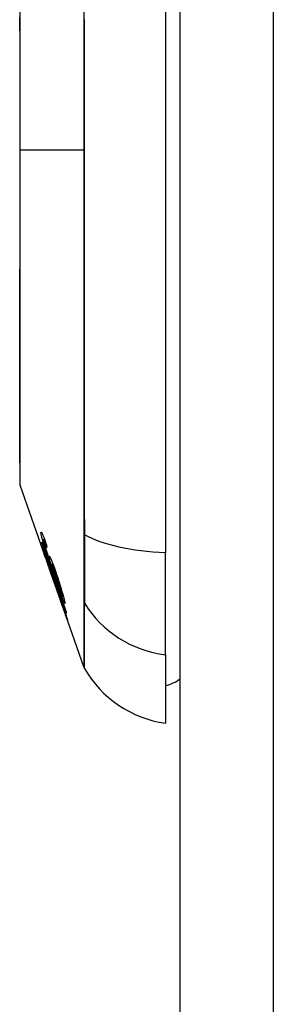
# Model space of a CAD drawing. Header units: inches. Extents: x 11 to 342, y 26 to 169.
# Tile 147 of 204: x 200.738 to 201.007, y 97.593 to 98.642. Entities that reach past the tile are written whole.
import ezdxf

# ---------------------------------------------------------------- set-up
doc = ezdxf.new("R2010")
doc.units = ezdxf.units.IN
doc.header["$MEASUREMENT"] = 0
doc.layers.add('Visible Edges(ANSI)', color=7, linetype='Continuous', lineweight=25)
doc.layers.add('Visible Tangent Edges(ANSI)', color=7, linetype='Continuous', lineweight=25)

msp = doc.modelspace()

# ---------------------------------------------------------------- linework, layer by layer
at = {"layer": 'Visible Edges(ANSI)'}
for p, q in [((200.9085, 83.6429), (200.9085, 113.3629)), ((200.8927, 98.9316), (200.8927, 98.0742)), ((200.7654, 98.0679), (200.7381, 98.1461)), ((200.7612, 98.0844), (200.7615, 98.0844)), ((200.7628, 98.0882), (200.7641, 98.0882)), ((200.7638, 98.0865), (200.7647, 98.0865)), ((200.8927, 97.9654), (200.8927, 98.0742)), ((200.7644, 98.0711), (200.7647, 98.0711)), ((200.7654, 98.0679), (200.769, 98.0577)), ((200.767, 98.0675), (200.7674, 98.0675)), ((200.7712, 98.0536), (200.7681, 98.0624)), ((200.7681, 98.0624), (200.7686, 98.0624)), ((200.7718, 98.0619), (200.773, 98.0619)), ((200.7689, 98.0581), (200.7689, 98.0581)), ((200.7813, 98.0226), (200.769, 98.0577)), ((200.773, 98.055), (200.7733, 98.055)), ((200.7757, 98.0386), (200.7729, 98.0467)), ((200.7729, 98.0467), (200.7731, 98.0467)), ((200.7753, 98.04), (200.7756, 98.04)), ((200.7813, 98.0226), (200.7842, 98.0144)), ((200.7814, 98.0222), (200.7814, 98.0222)), ((200.783, 98.028), (200.7839, 98.028)), ((200.8058, 97.9526), (200.7842, 98.0144)), ((200.7859, 98.0097), (200.7861, 98.0097)), ((200.8927, 97.9654), (200.8927, 97.8927))]:
    msp.add_line(p, q, dxfattribs=at)
at = {"layer": 'Visible Edges(ANSI)', "flags": 128}
for points in [[(200.7377, 98.6551), (200.7377, 98.6391), (200.7377, 98.6229), (200.7377, 98.6064), (200.7378, 98.5896), (200.7378, 98.5726), (200.7378, 98.5554), (200.7378, 98.5381), (200.7378, 98.5207), (200.7378, 98.5033), (200.7378, 98.486), (200.7378, 98.4686), (200.7378, 98.4512), (200.7378, 98.4339), (200.7378, 98.4168), (200.7377, 98.4), (200.7377, 98.3834), (200.7377, 98.3672), (200.7377, 98.3512), (200.7377, 98.3356), (200.7377, 98.3204), (200.7376, 98.3056), (200.7376, 98.2913), (200.7376, 98.2775), (200.7376, 98.2642), (200.7376, 98.2516), (200.7376, 98.2397), (200.7376, 98.2283), (200.7376, 98.2176), (200.7376, 98.2076), (200.7377, 98.1983), (200.7377, 98.1897), (200.7377, 98.1818), (200.7377, 98.1747), (200.7377, 98.1684), (200.7377, 98.163), (200.7378, 98.1583), (200.7378, 98.1545), (200.7378, 98.1516), (200.7378, 98.1494), (200.7378, 98.1481), (200.7378, 98.1477)], [(200.7603, 98.0951), (200.7602, 98.0955), (200.7602, 98.0957), (200.7603, 98.096), (200.7603, 98.0961), (200.7604, 98.0962), (200.7605, 98.0961), (200.7606, 98.096), (200.7608, 98.0958), (200.761, 98.0956), (200.7612, 98.0952), (200.7614, 98.0948), (200.7617, 98.0942), (200.7619, 98.0936), (200.7622, 98.0929), (200.7626, 98.0922), (200.7629, 98.0914), (200.7632, 98.0905), (200.7636, 98.0895), (200.764, 98.0885), (200.7644, 98.0875), (200.7647, 98.0864), (200.7651, 98.0853), (200.7655, 98.0842), (200.7659, 98.083)], [(200.7637, 98.0817), (200.7634, 98.0825), (200.7632, 98.0833), (200.763, 98.084), (200.7627, 98.0848), (200.7625, 98.0855), (200.7623, 98.0863), (200.7621, 98.087), (200.7619, 98.0877), (200.7617, 98.0883), (200.7616, 98.089), (200.7614, 98.0896), (200.7612, 98.0902), (200.7611, 98.0907), (200.761, 98.0913), (200.7608, 98.0918), (200.7607, 98.0923), (200.7606, 98.0927), (200.7606, 98.0931), (200.7605, 98.0935), (200.7604, 98.0939), (200.7604, 98.0942), (200.7603, 98.0946), (200.7603, 98.0948), (200.7603, 98.0951)], [(200.7612, 98.0844), (200.7612, 98.0845), (200.7612, 98.0845), (200.7612, 98.0846), (200.7612, 98.0846), (200.7612, 98.0846), (200.7612, 98.0847), (200.7612, 98.0847), (200.7612, 98.0848), (200.7612, 98.0848), (200.7612, 98.0848), (200.7612, 98.0849), (200.7612, 98.0849), (200.7612, 98.085), (200.7612, 98.085), (200.7612, 98.085), (200.7612, 98.0851), (200.7612, 98.0851), (200.7612, 98.0852), (200.7612, 98.0852), (200.7612, 98.0852), (200.7612, 98.0853), (200.7612, 98.0853), (200.7612, 98.0854), (200.7612, 98.0854)], [(200.7612, 98.0854), (200.7622, 98.0823), (200.7633, 98.0792), (200.7644, 98.0762), (200.7654, 98.0731), (200.7665, 98.07), (200.7676, 98.0669), (200.7687, 98.0637), (200.7697, 98.0606), (200.7708, 98.0575), (200.7719, 98.0544), (200.773, 98.0513), (200.774, 98.0482), (200.7751, 98.0451), (200.7762, 98.042), (200.7773, 98.0389), (200.7783, 98.0357), (200.7794, 98.0326), (200.7805, 98.0296), (200.7816, 98.0265), (200.7826, 98.0234), (200.7837, 98.0203), (200.7848, 98.0172), (200.7858, 98.0142), (200.7869, 98.0111)], [(200.7681, 98.0624), (200.7678, 98.0634), (200.7675, 98.0644), (200.7672, 98.0654), (200.7669, 98.0665), (200.7666, 98.0675), (200.7663, 98.0685), (200.766, 98.0695), (200.7657, 98.0704), (200.7654, 98.0714), (200.7651, 98.0723), (200.7648, 98.0733), (200.7645, 98.0741), (200.7642, 98.075), (200.764, 98.0758), (200.7637, 98.0766), (200.7635, 98.0775), (200.7632, 98.0783), (200.7629, 98.0791), (200.7627, 98.08), (200.7624, 98.0809), (200.7621, 98.0817), (200.7618, 98.0826), (200.7615, 98.0835), (200.7612, 98.0844)], [(200.7638, 98.0865), (200.7637, 98.0867), (200.7637, 98.0869), (200.7636, 98.0871), (200.7635, 98.0872), (200.7634, 98.0874), (200.7633, 98.0875), (200.7633, 98.0877), (200.7632, 98.0878), (200.7631, 98.0879), (200.7631, 98.088), (200.763, 98.0881), (200.763, 98.0881), (200.7629, 98.0882), (200.7629, 98.0882), (200.7628, 98.0882), (200.7628, 98.0882), (200.7628, 98.0882), (200.7628, 98.0882), (200.7628, 98.0881), (200.7628, 98.0881), (200.7627, 98.088), (200.7627, 98.0879), (200.7628, 98.0878), (200.7628, 98.0877)], [(200.7628, 98.0877), (200.7628, 98.0876), (200.7628, 98.0875), (200.7628, 98.0874), (200.7628, 98.0873), (200.7628, 98.0871), (200.7629, 98.087), (200.7629, 98.0868), (200.7629, 98.0867), (200.763, 98.0865), (200.763, 98.0864), (200.763, 98.0862), (200.7631, 98.086), (200.7631, 98.0858), (200.7632, 98.0856), (200.7632, 98.0854), (200.7633, 98.0852), (200.7633, 98.0849), (200.7634, 98.0847), (200.7634, 98.0845), (200.7635, 98.0842), (200.7636, 98.084), (200.7636, 98.0837), (200.7637, 98.0835), (200.7638, 98.0832)], [(200.7664, 98.0798), (200.7662, 98.0801), (200.7661, 98.0804), (200.766, 98.0807), (200.7659, 98.081), (200.7658, 98.0813), (200.7657, 98.0817), (200.7656, 98.082), (200.7655, 98.0823), (200.7653, 98.0826), (200.7652, 98.0829), (200.7651, 98.0832), (200.765, 98.0835), (200.7649, 98.0838), (200.7648, 98.084), (200.7647, 98.0843), (200.7646, 98.0846), (200.7645, 98.0848), (200.7644, 98.0851), (200.7643, 98.0853), (200.7642, 98.0856), (200.7641, 98.0858), (200.764, 98.086), (200.7639, 98.0863), (200.7638, 98.0865)], [(200.7638, 98.0832), (200.7643, 98.0813), (200.765, 98.0792), (200.7656, 98.077), (200.7663, 98.0748), (200.767, 98.0728), (200.7676, 98.0709), (200.7681, 98.0695), (200.7684, 98.0684), (200.7687, 98.0676), (200.769, 98.0668), (200.7692, 98.0659), (200.7695, 98.0651), (200.7698, 98.0642), (200.7701, 98.0634), (200.7704, 98.0625), (200.7707, 98.0616), (200.771, 98.0608), (200.7713, 98.0599), (200.7716, 98.0591), (200.7719, 98.0583), (200.7721, 98.0574), (200.7724, 98.0566), (200.7727, 98.0558), (200.773, 98.055)], [(200.7659, 98.083), (200.766, 98.0829), (200.766, 98.0828), (200.766, 98.0826), (200.766, 98.0825), (200.766, 98.0823), (200.766, 98.0822), (200.7661, 98.0821), (200.7661, 98.0819), (200.7661, 98.0818), (200.7661, 98.0817), (200.7661, 98.0815), (200.7661, 98.0814), (200.7662, 98.0813), (200.7662, 98.0811), (200.7662, 98.081), (200.7662, 98.0809), (200.7662, 98.0807), (200.7662, 98.0806), (200.7663, 98.0805), (200.7663, 98.0803), (200.7663, 98.0802), (200.7663, 98.0801), (200.7663, 98.0799), (200.7664, 98.0798)], [(200.7689, 98.0581), (200.7683, 98.0598), (200.7677, 98.0615), (200.7671, 98.0632), (200.7665, 98.0648), (200.766, 98.0664), (200.7654, 98.0679), (200.7649, 98.0694), (200.7645, 98.0706), (200.7641, 98.0717), (200.7638, 98.0726), (200.7635, 98.0734), (200.7632, 98.0742), (200.763, 98.0748), (200.7628, 98.0754), (200.7626, 98.076), (200.7624, 98.0765), (200.7623, 98.077), (200.7622, 98.0774), (200.762, 98.0777), (200.762, 98.078), (200.7619, 98.0782), (200.7618, 98.0784), (200.7618, 98.0785), (200.7618, 98.0786)], [(200.7618, 98.0786), (200.7618, 98.0786), (200.7618, 98.0785), (200.7619, 98.0784), (200.762, 98.0781), (200.7622, 98.0777), (200.7624, 98.0772), (200.7626, 98.0766), (200.7629, 98.0759), (200.7632, 98.0751), (200.7635, 98.0743), (200.7639, 98.0733), (200.7643, 98.0722), (200.7647, 98.0712), (200.7651, 98.0701), (200.7654, 98.0691), (200.7658, 98.0681), (200.7661, 98.0671), (200.7665, 98.0662), (200.7668, 98.0652), (200.7672, 98.0642), (200.7675, 98.0632), (200.7679, 98.0622), (200.7682, 98.0612), (200.7686, 98.0602)], [(200.7746, 98.0491), (200.7741, 98.0505), (200.7736, 98.0519), (200.7731, 98.0533), (200.7726, 98.0547), (200.7721, 98.0562), (200.7716, 98.0576), (200.7711, 98.059), (200.7706, 98.0604), (200.7702, 98.0619), (200.7697, 98.0633), (200.7692, 98.0647), (200.7687, 98.066), (200.7683, 98.0674), (200.7678, 98.0688), (200.7674, 98.0701), (200.7669, 98.0715), (200.7665, 98.0728), (200.7661, 98.0741), (200.7657, 98.0754), (200.7652, 98.0767), (200.7648, 98.0779), (200.7644, 98.0792), (200.764, 98.0804), (200.7637, 98.0817)], [(200.7685, 98.0599), (200.7682, 98.0607), (200.768, 98.0614), (200.7677, 98.0622), (200.7674, 98.0629), (200.7672, 98.0637), (200.7669, 98.0644), (200.7667, 98.0651), (200.7664, 98.0657), (200.7662, 98.0664), (200.766, 98.067), (200.7658, 98.0676), (200.7656, 98.0681), (200.7654, 98.0686), (200.7652, 98.0691), (200.765, 98.0695), (200.7649, 98.0699), (200.7648, 98.0702), (200.7647, 98.0705), (200.7646, 98.0707), (200.7645, 98.0709), (200.7645, 98.071), (200.7644, 98.071), (200.7644, 98.0711), (200.7644, 98.0711)], [(200.7644, 98.0711), (200.7645, 98.0709), (200.7645, 98.0707), (200.7646, 98.0704), (200.7648, 98.0699), (200.765, 98.0693), (200.7652, 98.0687), (200.7654, 98.068), (200.7656, 98.0674), (200.7658, 98.0669), (200.766, 98.0663), (200.7662, 98.0657), (200.7664, 98.0651), (200.7666, 98.0645), (200.7669, 98.0639), (200.7671, 98.0632), (200.7673, 98.0625), (200.7676, 98.0619), (200.7678, 98.0612), (200.768, 98.0605), (200.7683, 98.0597), (200.7685, 98.059), (200.7688, 98.0583), (200.769, 98.0576), (200.7693, 98.0569)], [(200.767, 98.0675), (200.7671, 98.067), (200.7673, 98.0664), (200.7675, 98.0659), (200.7676, 98.0654), (200.7678, 98.0649), (200.7679, 98.0644), (200.7681, 98.0639), (200.7682, 98.0634), (200.7684, 98.063), (200.7685, 98.0625), (200.7687, 98.062), (200.7688, 98.0616), (200.7689, 98.0611), (200.7691, 98.0607), (200.7692, 98.0602), (200.7694, 98.0596), (200.7696, 98.0589), (200.7698, 98.0582), (200.7701, 98.0575), (200.7703, 98.0567), (200.7705, 98.0559), (200.7708, 98.0551), (200.771, 98.0543), (200.7712, 98.0536)], [(200.7871, 98.0096), (200.7863, 98.012), (200.7854, 98.0144), (200.7846, 98.0168), (200.7838, 98.0192), (200.7829, 98.0216), (200.7821, 98.024), (200.7812, 98.0264), (200.7804, 98.0289), (200.7796, 98.0313), (200.7787, 98.0337), (200.7779, 98.0361), (200.777, 98.0385), (200.7762, 98.0409), (200.7754, 98.0434), (200.7745, 98.0458), (200.7737, 98.0482), (200.7728, 98.0506), (200.772, 98.053), (200.7712, 98.0555), (200.7703, 98.0579), (200.7695, 98.0603), (200.7686, 98.0627), (200.7678, 98.0651), (200.767, 98.0675)], [(200.769, 98.0696), (200.769, 98.0702), (200.7691, 98.0705), (200.7693, 98.0704), (200.7696, 98.07), (200.77, 98.0692), (200.7704, 98.0684), (200.7708, 98.0676), (200.7711, 98.0669), (200.7713, 98.0663), (200.7716, 98.0656), (200.7719, 98.0648), (200.7722, 98.0641), (200.7725, 98.0632), (200.7728, 98.0624), (200.7732, 98.0615), (200.7735, 98.0606), (200.7739, 98.0596), (200.7742, 98.0586), (200.7746, 98.0576), (200.7749, 98.0566), (200.7753, 98.0556), (200.7756, 98.0545), (200.776, 98.0535), (200.7764, 98.0524)], [(200.773, 98.055), (200.7728, 98.0557), (200.7725, 98.0565), (200.7723, 98.0572), (200.7721, 98.0579), (200.7719, 98.0586), (200.7717, 98.0593), (200.7715, 98.06), (200.7713, 98.0606), (200.7711, 98.0613), (200.7709, 98.062), (200.7707, 98.0626), (200.7705, 98.0633), (200.7703, 98.064), (200.7701, 98.0646), (200.77, 98.0653), (200.7698, 98.0659), (200.7696, 98.0665), (200.7695, 98.0671), (200.7694, 98.0676), (200.7693, 98.0681), (200.7692, 98.0686), (200.7691, 98.069), (200.7691, 98.0693), (200.769, 98.0696)], [(200.7768, 98.0492), (200.7764, 98.0505), (200.776, 98.0517), (200.7755, 98.0529), (200.7751, 98.0541), (200.7747, 98.0552), (200.7743, 98.0563), (200.7739, 98.0573), (200.7736, 98.0582), (200.7733, 98.0591), (200.773, 98.0597), (200.7727, 98.0603), (200.7726, 98.0607), (200.7724, 98.061), (200.7723, 98.0613), (200.7721, 98.0615), (200.772, 98.0617), (200.7719, 98.0618), (200.7719, 98.0619), (200.7718, 98.0619), (200.7718, 98.0619), (200.7717, 98.0618), (200.7717, 98.0617), (200.7717, 98.0615), (200.7718, 98.0613)], [(200.7729, 98.0467), (200.7728, 98.0472), (200.7724, 98.0484), (200.7718, 98.0501), (200.7714, 98.0515), (200.7712, 98.052), (200.7711, 98.0524), (200.771, 98.0527), (200.7708, 98.0531), (200.7707, 98.0535), (200.7706, 98.0539), (200.7704, 98.0543), (200.7703, 98.0547), (200.7702, 98.0551), (200.77, 98.0555), (200.7699, 98.0559), (200.7697, 98.0564), (200.7696, 98.0568), (200.7694, 98.0573), (200.7693, 98.0577), (200.7691, 98.0581), (200.769, 98.0586), (200.7688, 98.059), (200.7686, 98.0595), (200.7685, 98.0599)], [(200.7686, 98.0602), (200.7688, 98.0595), (200.7691, 98.0588), (200.7693, 98.0581), (200.7695, 98.0574), (200.7698, 98.0568), (200.77, 98.0561), (200.7702, 98.0554), (200.7705, 98.0547), (200.7707, 98.0541), (200.7709, 98.0534), (200.7711, 98.0528), (200.7713, 98.0521), (200.7716, 98.0514), (200.7718, 98.0507), (200.7721, 98.05), (200.7723, 98.0492), (200.7725, 98.0485), (200.7728, 98.0478), (200.773, 98.0472), (200.7732, 98.0466), (200.7734, 98.046), (200.7735, 98.0455), (200.7737, 98.045), (200.7738, 98.0445)], [(200.7693, 98.0569), (200.7693, 98.0569), (200.7693, 98.057), (200.7692, 98.057), (200.7692, 98.0571), (200.7692, 98.0571), (200.7692, 98.0572), (200.7692, 98.0572), (200.7691, 98.0573), (200.7691, 98.0574), (200.7691, 98.0574), (200.7691, 98.0575), (200.7691, 98.0575), (200.769, 98.0576), (200.769, 98.0576), (200.769, 98.0577), (200.769, 98.0577), (200.769, 98.0578), (200.769, 98.0578), (200.7689, 98.0579), (200.7689, 98.0579), (200.7689, 98.058), (200.7689, 98.058), (200.7689, 98.0581), (200.7689, 98.0581)], [(200.7718, 98.0613), (200.7718, 98.0608), (200.7719, 98.0603), (200.7721, 98.0596), (200.7723, 98.0587), (200.7725, 98.0578), (200.7728, 98.0568), (200.7731, 98.0558), (200.7734, 98.0548), (200.7736, 98.054), (200.7739, 98.0532), (200.7741, 98.0524), (200.7744, 98.0516), (200.7746, 98.0508), (200.7749, 98.05), (200.7752, 98.0492), (200.7754, 98.0483), (200.7757, 98.0475), (200.776, 98.0466), (200.7763, 98.0458), (200.7766, 98.0449), (200.7769, 98.0441), (200.7771, 98.0432), (200.7774, 98.0424), (200.7777, 98.0416)], [(200.7764, 98.0524), (200.7769, 98.0508), (200.7774, 98.0492), (200.778, 98.0476), (200.7785, 98.046), (200.779, 98.0444), (200.7795, 98.0427), (200.78, 98.0411), (200.7805, 98.0395), (200.7811, 98.0378), (200.7816, 98.0359), (200.7822, 98.034), (200.7828, 98.0319), (200.7834, 98.03), (200.7838, 98.0285), (200.7841, 98.0273), (200.7844, 98.0263), (200.7846, 98.0255), (200.7848, 98.0247), (200.785, 98.0239), (200.7851, 98.0233), (200.7853, 98.0227), (200.7854, 98.0222), (200.7855, 98.0217), (200.7855, 98.0213)], [(200.7729, 98.0467), (200.7729, 98.0467), (200.7729, 98.0467), (200.7729, 98.0467), (200.7729, 98.0467), (200.7729, 98.0467), (200.7729, 98.0467), (200.7729, 98.0467), (200.7729, 98.0467), (200.7729, 98.0467), (200.7729, 98.0467), (200.7729, 98.0467), (200.7729, 98.0467), (200.7729, 98.0467), (200.7729, 98.0467), (200.7729, 98.0467), (200.7729, 98.0467), (200.7729, 98.0467), (200.7729, 98.0467), (200.7729, 98.0467), (200.7729, 98.0467), (200.7729, 98.0467), (200.7729, 98.0467), (200.7729, 98.0467), (200.7729, 98.0467)], [(200.7738, 98.0445), (200.7739, 98.0444), (200.774, 98.0442), (200.7741, 98.044), (200.7742, 98.0437), (200.7743, 98.0435), (200.7744, 98.0432), (200.7745, 98.0428), (200.7747, 98.0425), (200.7748, 98.0421), (200.775, 98.0416), (200.7751, 98.0412), (200.7753, 98.0407), (200.7755, 98.0402), (200.7757, 98.0396), (200.776, 98.0389), (200.7763, 98.038), (200.7767, 98.0369), (200.7771, 98.0357), (200.7776, 98.0343), (200.7782, 98.0328), (200.7787, 98.0313), (200.7792, 98.0298), (200.7798, 98.0283), (200.7803, 98.0267)], [(200.7855, 98.0213), (200.7856, 98.0202), (200.785, 98.0209), (200.784, 98.0233), (200.783, 98.0257), (200.7826, 98.0268), (200.7822, 98.0277), (200.7818, 98.0287), (200.7815, 98.0297), (200.7811, 98.0308), (200.7807, 98.0319), (200.7803, 98.033), (200.7798, 98.0342), (200.7794, 98.0353), (200.779, 98.0365), (200.7786, 98.0377), (200.7781, 98.039), (200.7777, 98.0402), (200.7772, 98.0415), (200.7768, 98.0427), (200.7763, 98.044), (200.7759, 98.0453), (200.7755, 98.0465), (200.775, 98.0478), (200.7746, 98.0491)], [(200.783, 98.0285), (200.783, 98.0287), (200.783, 98.029), (200.7829, 98.0293), (200.7828, 98.0297), (200.7827, 98.0301), (200.7826, 98.0305), (200.7825, 98.031), (200.7824, 98.0315), (200.7822, 98.032), (200.782, 98.0326), (200.7819, 98.0332), (200.7817, 98.0339), (200.7815, 98.0345), (200.7813, 98.0352), (200.7811, 98.0358), (200.7808, 98.0367), (200.7805, 98.0378), (200.7801, 98.0392), (200.7796, 98.0408), (200.779, 98.0425), (200.7785, 98.0442), (200.7779, 98.0459), (200.7774, 98.0476), (200.7768, 98.0492)], [(200.7777, 98.0416), (200.7781, 98.0405), (200.7785, 98.0394), (200.7788, 98.0383), (200.7792, 98.0373), (200.7796, 98.0363), (200.7799, 98.0353), (200.7803, 98.0343), (200.7806, 98.0334), (200.781, 98.0325), (200.7813, 98.0317), (200.7816, 98.0309), (200.7819, 98.0303), (200.7821, 98.0297), (200.7823, 98.0291), (200.7825, 98.0287), (200.7827, 98.0284), (200.7828, 98.0282), (200.7829, 98.0281), (200.783, 98.028), (200.783, 98.028), (200.7831, 98.028), (200.7831, 98.0281), (200.7831, 98.0283), (200.783, 98.0285)], [(200.7753, 98.04), (200.7753, 98.04), (200.7753, 98.0399), (200.7753, 98.0399), (200.7753, 98.0399), (200.7753, 98.0399), (200.7753, 98.0398), (200.7754, 98.0398), (200.7754, 98.0397), (200.7754, 98.0397), (200.7754, 98.0396), (200.7754, 98.0396), (200.7754, 98.0395), (200.7755, 98.0395), (200.7755, 98.0394), (200.7755, 98.0393), (200.7755, 98.0393), (200.7755, 98.0392), (200.7756, 98.0391), (200.7756, 98.039), (200.7756, 98.039), (200.7756, 98.0389), (200.7757, 98.0388), (200.7757, 98.0387), (200.7757, 98.0386)], [(200.7803, 98.0261), (200.78, 98.0269), (200.7798, 98.0278), (200.7795, 98.0286), (200.7792, 98.0295), (200.7789, 98.0303), (200.7786, 98.0311), (200.7783, 98.0319), (200.778, 98.0326), (200.7778, 98.0334), (200.7775, 98.0341), (200.7773, 98.0348), (200.777, 98.0354), (200.7768, 98.036), (200.7766, 98.0366), (200.7764, 98.0372), (200.7762, 98.0378), (200.776, 98.0384), (200.7758, 98.0389), (200.7756, 98.0393), (200.7755, 98.0396), (200.7754, 98.0398), (200.7753, 98.0399), (200.7753, 98.04), (200.7753, 98.04)], [(200.7803, 98.0267), (200.781, 98.0247), (200.7817, 98.0227), (200.7824, 98.0207), (200.7831, 98.0187), (200.7837, 98.0168), (200.7843, 98.015), (200.7849, 98.0132), (200.7854, 98.0117), (200.7859, 98.0103), (200.7863, 98.0091), (200.7866, 98.0082), (200.7869, 98.0073), (200.7871, 98.0066), (200.7874, 98.0058), (200.7876, 98.0052), (200.7878, 98.0046), (200.788, 98.004), (200.7881, 98.0036), (200.7882, 98.0032), (200.7883, 98.0028), (200.7884, 98.0026), (200.7885, 98.0024), (200.7885, 98.0022), (200.7885, 98.0021)], [(200.7859, 98.0097), (200.7859, 98.0098), (200.7858, 98.01), (200.7857, 98.0103), (200.7856, 98.0106), (200.7855, 98.0111), (200.7853, 98.0116), (200.7851, 98.0122), (200.7849, 98.0129), (200.7846, 98.0136), (200.7844, 98.0144), (200.7841, 98.0151), (200.7839, 98.0158), (200.7836, 98.0166), (200.7834, 98.0173), (200.7831, 98.0181), (200.7828, 98.019), (200.7825, 98.0198), (200.7822, 98.0207), (200.7819, 98.0216), (200.7816, 98.0225), (200.7813, 98.0234), (200.781, 98.0243), (200.7807, 98.0252), (200.7803, 98.0261)], [(200.7809, 98.0238), (200.7813, 98.0227), (200.7816, 98.0216), (200.782, 98.0205), (200.7824, 98.0194), (200.7828, 98.0184), (200.7831, 98.0174), (200.7835, 98.0164), (200.7838, 98.0154), (200.7841, 98.0145), (200.7844, 98.0136), (200.7847, 98.0129), (200.7849, 98.0123), (200.7851, 98.0118), (200.7853, 98.0114), (200.7854, 98.011), (200.7855, 98.0107), (200.7856, 98.0104), (200.7857, 98.0102), (200.7857, 98.01), (200.7858, 98.0099), (200.7858, 98.0098), (200.7859, 98.0097), (200.7859, 98.0097), (200.7859, 98.0097)], [(200.7814, 98.0222), (200.7814, 98.0222), (200.7814, 98.0223), (200.7814, 98.0224), (200.7813, 98.0224), (200.7813, 98.0225), (200.7813, 98.0226), (200.7813, 98.0226), (200.7812, 98.0227), (200.7812, 98.0228), (200.7812, 98.0228), (200.7812, 98.0229), (200.7812, 98.023), (200.7811, 98.023), (200.7811, 98.0231), (200.7811, 98.0232), (200.7811, 98.0232), (200.781, 98.0233), (200.781, 98.0234), (200.781, 98.0234), (200.781, 98.0235), (200.7809, 98.0236), (200.7809, 98.0236), (200.7809, 98.0237), (200.7809, 98.0238)], [(200.7885, 98.0021), (200.7885, 98.0021), (200.7885, 98.0022), (200.7884, 98.0025), (200.7882, 98.003), (200.7879, 98.0037), (200.7876, 98.0045), (200.7873, 98.0054), (200.787, 98.0062), (200.7867, 98.0071), (200.7864, 98.0079), (200.7862, 98.0087), (200.7859, 98.0095), (200.7855, 98.0104), (200.7852, 98.0114), (200.7849, 98.0123), (200.7845, 98.0134), (200.7842, 98.0144), (200.7838, 98.0154), (200.7834, 98.0165), (200.783, 98.0176), (200.7826, 98.0187), (200.7822, 98.0199), (200.7818, 98.021), (200.7814, 98.0222)], [(200.7869, 98.0111), (200.7869, 98.011), (200.7869, 98.011), (200.7869, 98.0109), (200.7869, 98.0109), (200.7869, 98.0108), (200.7869, 98.0107), (200.7869, 98.0107), (200.7869, 98.0106), (200.787, 98.0106), (200.787, 98.0105), (200.787, 98.0104), (200.787, 98.0104), (200.787, 98.0103), (200.787, 98.0102), (200.787, 98.0102), (200.787, 98.0101), (200.787, 98.0101), (200.787, 98.01), (200.787, 98.0099), (200.7871, 98.0099), (200.7871, 98.0098), (200.7871, 98.0097), (200.7871, 98.0097), (200.7871, 98.0096)]]:
    msp.add_lwpolyline(points, dxfattribs=at)
at = {"layer": 'Visible Edges(ANSI)'}
for centre, radius, start, end in [((200.7427, 98.1477), 0.00492, 180.1731, 199.29), ((200.8151, 97.9558), 0.00984, 199.29, 209.8169), ((200.909, 98.0096), 0.1181, 209.8169, 262.0587), ((200.8848, 97.9714), 0.0394, 281.537, 306.8699)]:
    msp.add_arc(centre, radius, start, end, dxfattribs=at)
at = {"layer": 'Visible Tangent Edges(ANSI)'}
for p, q in [((201.0075, 83.6429), (201.0075, 113.3629)), ((200.7378, 98.5029), (200.7381, 98.5029)), ((200.8058, 98.5029), (200.7381, 98.5029)), ((200.7603, 98.0951), (200.7612, 98.0951)), ((200.8058, 98.0946), (200.8058, 98.0941)), ((200.7618, 98.0786), (200.7618, 98.0786)), ((200.7637, 98.0817), (200.7642, 98.0817)), ((200.769, 98.0696), (200.7698, 98.0696)), ((200.7685, 98.0599), (200.7687, 98.0599)), ((200.7729, 98.0467), (200.7731, 98.0467)), ((200.7746, 98.0491), (200.7752, 98.0491)), ((200.7768, 98.0492), (200.7774, 98.0492)), ((200.7803, 98.0261), (200.7805, 98.0261)), ((200.783, 98.0285), (200.7838, 98.0285)), ((200.8058, 98.0223), (200.8058, 98.0222)), ((200.7859, 98.0097), (200.7861, 98.0097))]:
    msp.add_line(p, q, dxfattribs=at)
at = {"layer": 'Visible Tangent Edges(ANSI)', "flags": 128}
for points in [[(200.8058, 98.6586), (200.8058, 98.6414), (200.8058, 98.6241), (200.8058, 98.6068), (200.8058, 98.5895), (200.8058, 98.5722), (200.8058, 98.5548), (200.8058, 98.5375), (200.8058, 98.5202), (200.8058, 98.5029)], [(200.7381, 98.5029), (200.7381, 98.5132), (200.7381, 98.5236), (200.7381, 98.5339), (200.738, 98.5442), (200.738, 98.5545), (200.738, 98.5648), (200.738, 98.575), (200.738, 98.5851), (200.738, 98.5952), (200.738, 98.6051), (200.738, 98.615), (200.738, 98.6247), (200.7379, 98.6344), (200.7379, 98.644)], [(200.8068, 98.0933), (200.8067, 98.1262), (200.8067, 98.1595), (200.8067, 98.1931), (200.8067, 98.2269), (200.8066, 98.2611), (200.8066, 98.2954), (200.8066, 98.3299), (200.8066, 98.3645), (200.8066, 98.3991), (200.8066, 98.4339), (200.8065, 98.4685), (200.8065, 98.5032), (200.8065, 98.5379), (200.8066, 98.5726), (200.8066, 98.6073), (200.8066, 98.642)], [(200.7378, 98.274), (200.7378, 98.2821), (200.7378, 98.2903), (200.7378, 98.2987), (200.7378, 98.3073), (200.7378, 98.316), (200.7379, 98.325), (200.7379, 98.334), (200.7379, 98.3432), (200.7379, 98.3525), (200.7379, 98.3619), (200.7379, 98.3715), (200.738, 98.3811), (200.738, 98.3909), (200.738, 98.4007), (200.738, 98.4107), (200.738, 98.4207), (200.738, 98.4309), (200.738, 98.4411), (200.738, 98.4513), (200.738, 98.4616), (200.7381, 98.4719), (200.7381, 98.4823), (200.7381, 98.4926), (200.7381, 98.5029)], [(200.8058, 98.5029), (200.8058, 98.4856), (200.8058, 98.4683), (200.8058, 98.451), (200.8058, 98.4337), (200.8058, 98.4164), (200.8058, 98.3991), (200.8058, 98.3818), (200.8058, 98.3646), (200.8058, 98.3473), (200.8058, 98.3301), (200.8058, 98.3129), (200.8058, 98.2957), (200.8058, 98.2786), (200.8058, 98.2616), (200.8058, 98.2445), (200.8058, 98.2276), (200.8058, 98.2107), (200.8058, 98.1939), (200.8058, 98.1771), (200.8058, 98.1604), (200.8058, 98.1438), (200.8058, 98.1273), (200.8058, 98.111), (200.8058, 98.0946)], [(200.7378, 98.2294), (200.7378, 98.2311), (200.7377, 98.2328), (200.7377, 98.2346), (200.7377, 98.2363), (200.7377, 98.2381), (200.7377, 98.2398), (200.7377, 98.2416), (200.7377, 98.2434), (200.7377, 98.2452), (200.7377, 98.247), (200.7377, 98.2489), (200.7377, 98.2507), (200.7377, 98.2526), (200.7377, 98.2545), (200.7377, 98.2564), (200.7377, 98.2583), (200.7377, 98.2602), (200.7377, 98.2621), (200.7377, 98.2641), (200.7377, 98.266), (200.7377, 98.268), (200.7377, 98.27), (200.7378, 98.272), (200.7378, 98.274)], [(200.7381, 98.1461), (200.7381, 98.1463), (200.7381, 98.1467), (200.7381, 98.1475), (200.738, 98.1485), (200.738, 98.1499), (200.738, 98.1515), (200.738, 98.1535), (200.738, 98.1557), (200.738, 98.1583), (200.738, 98.1611), (200.738, 98.1642), (200.738, 98.1677), (200.7379, 98.1713), (200.7379, 98.1753), (200.7379, 98.1796), (200.7379, 98.1841), (200.7379, 98.1889), (200.7379, 98.1939), (200.7378, 98.1993), (200.7378, 98.2048), (200.7378, 98.2106), (200.7378, 98.2167), (200.7378, 98.2229), (200.7378, 98.2294)], [(200.8058, 98.0941), (200.8058, 98.09), (200.8058, 98.086), (200.8058, 98.082), (200.8058, 98.0781), (200.8058, 98.0743), (200.8058, 98.0705), (200.8058, 98.0669), (200.8058, 98.0633), (200.8058, 98.0599), (200.8058, 98.0565), (200.8058, 98.0533), (200.8058, 98.0501), (200.8058, 98.0471), (200.8058, 98.0442), (200.8058, 98.0414), (200.8058, 98.0387), (200.8058, 98.0362), (200.8058, 98.0338), (200.8058, 98.0315), (200.8058, 98.0294), (200.8058, 98.0274), (200.8058, 98.0256), (200.8058, 98.0239), (200.8058, 98.0223)], [(200.8068, 98.0201), (200.8068, 98.0216), (200.8068, 98.0233), (200.8068, 98.0252), (200.8068, 98.0272), (200.8068, 98.0293), (200.8068, 98.0316), (200.8068, 98.034), (200.8068, 98.0366), (200.8068, 98.0393), (200.8068, 98.0422), (200.8068, 98.0452), (200.8068, 98.0482), (200.8068, 98.0515), (200.8068, 98.0548), (200.8068, 98.0582), (200.8068, 98.0618), (200.8068, 98.0654), (200.8068, 98.0692), (200.8068, 98.073), (200.8068, 98.0769), (200.8068, 98.0809), (200.8068, 98.085), (200.8068, 98.0891), (200.8068, 98.0933)], [(200.8058, 98.0222), (200.8058, 98.0165), (200.8058, 98.0112), (200.8058, 98.006), (200.8058, 98.0011), (200.8058, 97.9964), (200.8058, 97.9919), (200.8058, 97.9877), (200.8058, 97.9837), (200.8058, 97.98), (200.8058, 97.9764), (200.8058, 97.9732), (200.8058, 97.9701), (200.8058, 97.9673), (200.8058, 97.9648), (200.8058, 97.9625), (200.8058, 97.9604), (200.8058, 97.9585), (200.8058, 97.957), (200.8058, 97.9556), (200.8058, 97.9545), (200.8058, 97.9537), (200.8058, 97.953), (200.8058, 97.9527), (200.8058, 97.9526)], [(200.8065, 97.9509), (200.8065, 97.951), (200.8065, 97.9514), (200.8066, 97.952), (200.8066, 97.9528), (200.8066, 97.9539), (200.8066, 97.9553), (200.8066, 97.9568), (200.8066, 97.9587), (200.8066, 97.9607), (200.8066, 97.963), (200.8066, 97.9655), (200.8066, 97.9683), (200.8066, 97.9713), (200.8066, 97.9746), (200.8066, 97.9781), (200.8067, 97.9818), (200.8067, 97.9858), (200.8067, 97.99), (200.8067, 97.9944), (200.8067, 97.9991), (200.8067, 98.004), (200.8067, 98.0091), (200.8067, 98.0145), (200.8068, 98.0201)]]:
    msp.add_lwpolyline(points, dxfattribs=at)
at = {"layer": 'Visible Tangent Edges(ANSI)'}
for centre, major_axis, ratio, start_param, end_param in [((200.8153, 98.0949), (-0.00984, -0.00003), 0.32572, 0.259229, 0.522936), ((200.909, 98.1128), (-0.1181, 0), 0.32996, 0.523835, 1.432195), ((200.8153, 98.0247), (-0.00984, 0.00008), 0.945463, 0.267645, 0.531352), ((200.909, 98.0758), (-0.1181, 0), 0.943995, 0.523835, 1.432195)]:
    msp.add_ellipse(centre, major_axis=major_axis, ratio=ratio, start_param=start_param, end_param=end_param, dxfattribs=at)

doc.saveas('drawing.dxf')
